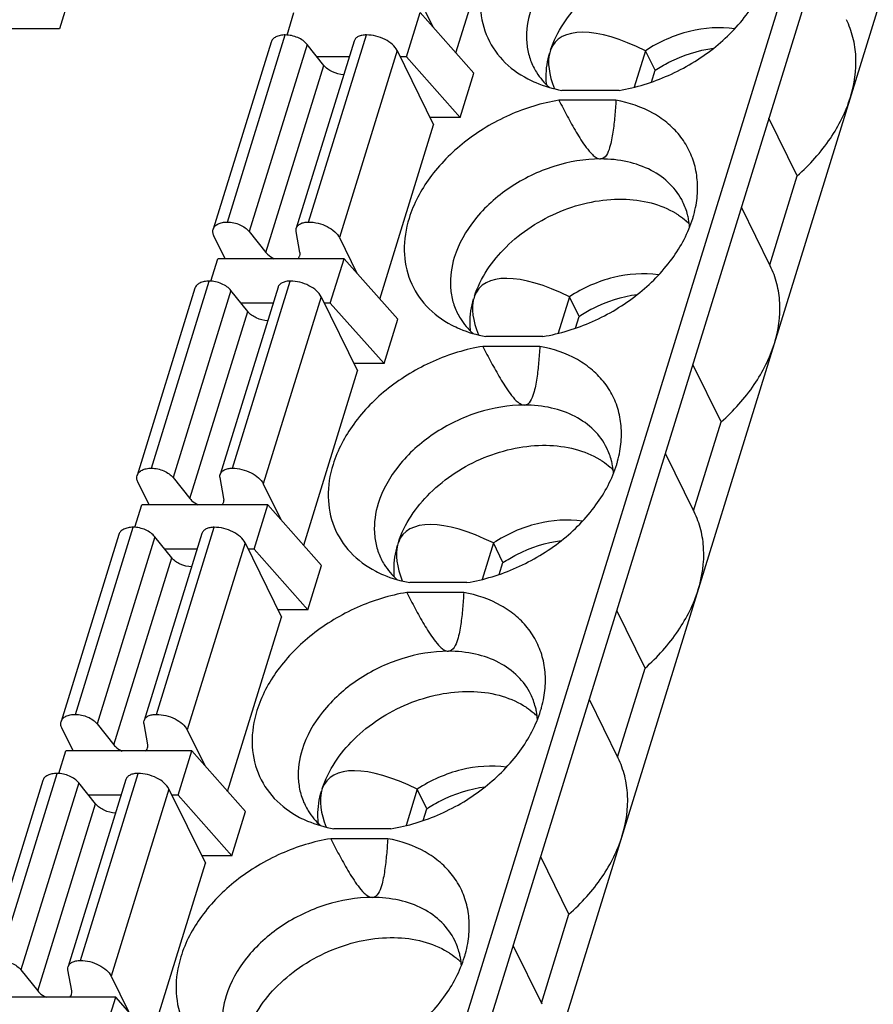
# Model space of a CAD drawing. Header units: millimetres. Extents: x 0 to 420, y 0 to 297.
# Tile 59 of 76: x 210 to 223, y 229 to 245. Entities that reach past the tile are written whole.
import ezdxf

# ---------------------------------------------------------------- set-up
doc = ezdxf.new("R2010")
doc.units = ezdxf.units.MM
doc.header["$LTSCALE"] = 23.1
doc.layers.get('0').update_dxf_attribs({"linetype": 'CONTINUOUS'})

msp = doc.modelspace()

# ---------------------------------------------------------------- linework, layer by layer
at = {"color": 7, "linetype": 'Continuous'}
for p, q in [((214.043, 219.839), (228.567, 266.838)), ((214.287, 219.341), (228.811, 266.341)), ((215.019, 217.849), (229.543, 264.849)), ((216.608, 244.013), (217.465, 246.785)), ((210.859, 246.198), (210.302, 244.396)), ((215.966, 244.99), (216.243, 244.425)), ((213.922, 244.297), (214.033, 244.654)), ((215.821, 243.949), (216.039, 244.654)), ((216.894, 243.691), (216.039, 244.654)), ((210.302, 244.396), (209.335, 244.396)), ((212.975, 241.322), (213.895, 244.298)), ((214.265, 241.322), (215.185, 244.298)), ((213.668, 244.184), (212.748, 241.207)), ((214.24, 244.148), (213.32, 241.171)), ((214.99, 244.2), (214.07, 241.224)), ((214.507, 243.814), (214.24, 244.148)), ((214.912, 243.949), (214.399, 243.949)), ((215.675, 244.05), (214.755, 241.073)), ((215.675, 244.05), (216.255, 242.868)), ((215.821, 243.949), (215.724, 243.949)), ((215.821, 243.949), (216.676, 242.986)), ((219.626, 244.048), (219.447, 243.469)), ((219.778, 243.737), (219.626, 244.048)), ((213.587, 240.837), (214.507, 243.814)), ((216.676, 242.986), (216.894, 243.691)), ((219.72, 243.548), (219.778, 243.737)), ((219.204, 243.417), (218.296, 243.417)), ((219.155, 243.26), (218.248, 243.26)), ((215.398, 240.096), (216.255, 242.868)), ((216.676, 242.986), (216.197, 242.986)), ((222.039, 242.057), (221.589, 242.973)), ((221.602, 240.642), (222.039, 242.057)), ((221.61, 240.624), (221.152, 241.558)), ((213.32, 241.171), (213.587, 240.837)), ((214.128, 240.837), (214.068, 241.171)), ((212.94, 240.738), (212.76, 241.104)), ((214.755, 241.073), (215.033, 240.508)), ((212.712, 240.38), (212.823, 240.738)), ((214.829, 240.738), (212.823, 240.738)), ((214.611, 240.033), (214.829, 240.738)), ((215.684, 239.774), (214.829, 240.738)), ((211.765, 237.405), (212.685, 240.382)), ((213.055, 237.405), (213.974, 240.382)), ((212.457, 240.267), (211.537, 237.291)), ((213.03, 240.231), (212.11, 237.255)), ((213.779, 240.284), (212.859, 237.307)), ((213.297, 239.897), (213.03, 240.231)), ((213.702, 240.033), (213.188, 240.033)), ((214.465, 240.133), (213.545, 237.156)), ((214.465, 240.133), (215.044, 238.952)), ((214.611, 240.033), (214.514, 240.033)), ((214.611, 240.033), (215.466, 239.069)), ((218.415, 240.131), (218.236, 239.552)), ((218.568, 239.821), (218.415, 240.131)), ((212.377, 236.92), (213.297, 239.897)), ((215.466, 239.069), (215.684, 239.774)), ((218.51, 239.632), (218.568, 239.821)), ((217.993, 239.5), (217.086, 239.5)), ((217.945, 239.343), (217.038, 239.343)), ((214.188, 236.179), (215.044, 238.952)), ((215.466, 239.069), (214.987, 239.069)), ((220.829, 238.14), (220.379, 239.056)), ((220.391, 236.725), (220.829, 238.14)), ((220.4, 236.708), (219.942, 237.641)), ((212.11, 237.255), (212.377, 236.92)), ((212.918, 236.92), (212.857, 237.255)), ((211.729, 236.821), (211.55, 237.187)), ((213.545, 237.156), (213.822, 236.591)), ((211.502, 236.464), (211.612, 236.821)), ((213.618, 236.821), (211.612, 236.821)), ((213.4, 236.116), (213.618, 236.821)), ((214.473, 235.858), (213.618, 236.821)), ((210.555, 233.488), (211.475, 236.465)), ((211.844, 233.488), (212.764, 236.465)), ((211.247, 236.351), (210.327, 233.374)), ((211.819, 236.315), (210.9, 233.338)), ((212.569, 236.367), (211.649, 233.39)), ((212.087, 235.98), (211.819, 236.315)), ((212.492, 236.116), (211.978, 236.116)), ((213.255, 236.216), (212.335, 233.24)), ((213.255, 236.216), (213.834, 235.035)), ((213.4, 236.116), (213.304, 236.116)), ((213.4, 236.116), (214.255, 235.153)), ((217.205, 236.215), (217.026, 235.635)), ((217.358, 235.904), (217.205, 236.215)), ((211.167, 233.004), (212.087, 235.98)), ((214.255, 235.153), (214.473, 235.858)), ((217.299, 235.715), (217.358, 235.904)), ((216.783, 235.584), (215.876, 235.584)), ((216.734, 235.427), (215.827, 235.427)), ((212.977, 232.263), (213.834, 235.035)), ((214.255, 235.153), (213.776, 235.153)), ((219.618, 234.223), (219.169, 235.139)), ((219.181, 232.809), (219.618, 234.223)), ((219.19, 232.791), (218.732, 233.725)), ((210.9, 233.338), (211.167, 233.004)), ((211.708, 233.004), (211.647, 233.338)), ((210.519, 232.905), (210.339, 233.271)), ((212.335, 233.24), (212.612, 232.675)), ((210.291, 232.547), (210.402, 232.905)), ((212.408, 232.905), (210.402, 232.905)), ((212.19, 232.2), (212.408, 232.905)), ((213.263, 231.941), (212.408, 232.905)), ((209.344, 229.572), (210.264, 232.548)), ((210.634, 229.572), (211.554, 232.548)), ((210.037, 232.434), (209.117, 229.457)), ((210.609, 232.398), (209.689, 229.421)), ((211.359, 232.45), (210.439, 229.474)), ((210.876, 232.064), (210.609, 232.398)), ((211.281, 232.2), (210.768, 232.2)), ((212.044, 232.3), (211.124, 229.323)), ((212.044, 232.3), (212.624, 231.119)), ((212.19, 232.2), (212.093, 232.2)), ((212.19, 232.2), (213.045, 231.236)), ((215.995, 232.298), (215.816, 231.719)), ((216.147, 231.987), (215.995, 232.298)), ((209.956, 229.087), (210.876, 232.064)), ((213.045, 231.236), (213.263, 231.941)), ((216.089, 231.798), (216.147, 231.987)), ((215.573, 231.667), (214.665, 231.667)), ((215.524, 231.51), (214.617, 231.51)), ((211.767, 228.346), (212.624, 231.119)), ((213.045, 231.236), (212.566, 231.236)), ((218.408, 230.307), (217.958, 231.223)), ((217.971, 228.892), (218.408, 230.307)), ((217.979, 228.875), (217.521, 229.808)), ((209.689, 229.421), (209.956, 229.087)), ((210.497, 229.087), (210.437, 229.421)), ((211.124, 229.323), (211.402, 228.758)), ((211.198, 228.988), (209.192, 228.988)), ((210.98, 228.283), (211.198, 228.988)), ((212.053, 228.024), (211.198, 228.988))]:
    msp.add_line(p, q, dxfattribs=at)
for centre, radius, start, end in [((219.273, 241.175), 1.055, 14.4218, 26.0918), ((219.247, 241.169), 1.083, 10.549, 14.4216), ((219.518, 240.472), 1.149, 45.5724, 48.95), ((219.203, 241.161), 1.127, 3.9533, 10.5247), ((218.063, 237.259), 1.055, 14.4218, 26.0918), ((218.036, 237.252), 1.083, 10.549, 14.4216), ((218.308, 236.555), 1.149, 45.5724, 48.95), ((217.993, 237.244), 1.127, 3.9533, 10.5247), ((216.852, 233.342), 1.055, 14.4218, 26.0918), ((216.826, 233.335), 1.083, 10.549, 14.4216), ((217.097, 232.639), 1.149, 45.5724, 48.95), ((216.782, 233.328), 1.127, 3.9533, 10.5247), ((215.642, 229.425), 1.055, 14.4218, 26.0918), ((215.616, 229.419), 1.083, 10.549, 14.4216), ((215.887, 228.722), 1.149, 45.5724, 48.95), ((215.572, 229.411), 1.127, 3.9533, 10.5247)]:
    msp.add_arc(centre, radius, start, end, dxfattribs=at)
for centre, major_axis, ratio, start_param, end_param in [((220.16, 242.511), (1.977, -1.667), 0.381713, 2.142598, 3.281402), ((220.16, 242.511), (1.977, -1.667), 0.381713, 3.322542, 3.7527), ((221.006, 241.883), (2.763, -2.401), 0.416643, 3.310174, 3.336728), ((218.95, 238.595), (1.977, -1.667), 0.381713, 2.142598, 3.281402), ((218.95, 238.595), (1.977, -1.667), 0.381713, 3.322542, 3.7527), ((219.796, 237.966), (2.763, -2.401), 0.416643, 3.310174, 3.336728), ((217.74, 234.678), (1.977, -1.667), 0.381713, 2.142598, 3.281402), ((217.74, 234.678), (1.977, -1.667), 0.381713, 3.322542, 3.7527), ((218.585, 234.05), (2.763, -2.401), 0.416643, 3.310174, 3.336728), ((216.529, 230.761), (1.977, -1.667), 0.381713, 2.142598, 3.281402), ((216.529, 230.761), (1.977, -1.667), 0.381713, 3.322542, 3.7527), ((217.375, 230.133), (2.763, -2.401), 0.416643, 3.310174, 3.336728)]:
    msp.add_ellipse(centre, major_axis=major_axis, ratio=ratio, start_param=start_param, end_param=end_param, dxfattribs=at)
for points, knots in [([(218.114, 244.057), (218.21, 244.352), (218.496, 244.767), (219.01, 245.177), (219.471, 245.42), (219.964, 245.571), (220.457, 245.62), (220.918, 245.564), (221.197, 245.45), (221.317, 245.377)], [0, 0, 0, 0, 0.240596, 0.373148, 0.508575, 0.642474, 0.770713, 0.890254, 1, 1, 1, 1]), ([(217.074, 245.297), (217.023, 245.131), (216.968, 244.794), (217.062, 244.296), (217.334, 243.874), (217.605, 243.677), (217.754, 243.599)], [0, 0, 0, 0, 0.261427, 0.5057, 0.746805, 1, 1, 1, 1]), ([(219.204, 243.417), (219.475, 243.462), (219.876, 243.585), (220.367, 243.84), (220.814, 244.149), (221.273, 244.611), (221.516, 245.066), (221.587, 245.297)], [0, 0, 0, 0, 0.259675, 0.391493, 0.522068, 0.772091, 1, 1, 1, 1]), ([(217.794, 244.675), (217.748, 244.527), (217.714, 244.295), (217.758, 243.996), (217.809, 243.859), (217.84, 243.794)], [0, 0, 0, 0, 0.516147, 0.760439, 1, 1, 1, 1]), ([(221.043, 244.396), (220.806, 244.431), (220.3, 244.392), (219.839, 244.188), (219.626, 244.048)], [0, 0, 0, 0, 0.483949, 1, 1, 1, 1]), ([(222.886, 243.308), (222.95, 243.515), (222.998, 243.84), (222.936, 244.258), (222.865, 244.451), (222.821, 244.541)], [0, 0, 0, 0, 0.516103, 0.760451, 1, 1, 1, 1]), ([(213.895, 244.298), (213.868, 244.298), (213.816, 244.294), (213.747, 244.272), (213.694, 244.236), (213.673, 244.201), (213.668, 244.184)], [0, 0, 0, 0, 0.303555, 0.570115, 0.797821, 1, 1, 1, 1]), ([(214.24, 244.148), (214.222, 244.171), (214.176, 244.213), (214.063, 244.275), (213.962, 244.298), (213.895, 244.298)], [0, 0, 0, 0, 0.225099, 0.479584, 1, 1, 1, 1]), ([(215.185, 244.298), (215.161, 244.298), (215.117, 244.294), (215.058, 244.276), (215.012, 244.245), (214.994, 244.215), (214.99, 244.2)], [0, 0, 0, 0, 0.303613, 0.569934, 0.797679, 1, 1, 1, 1]), ([(215.675, 244.05), (215.657, 244.086), (215.599, 244.155), (215.48, 244.232), (215.338, 244.284), (215.235, 244.298), (215.185, 244.298)], [0, 0, 0, 0, 0.211485, 0.463357, 0.735258, 1, 1, 1, 1]), ([(219.778, 243.737), (219.849, 243.783), (220.136, 243.95), (220.461, 244.055), (220.708, 244.087)], [0, 0, 0, 0, 0.25289, 1, 1, 1, 1]), ([(218.053, 243.502), (218.048, 243.544), (218.037, 243.716), (218.064, 243.89), (218.101, 244.015)], [0, 0, 0, 0, 0.241874, 1, 1, 1, 1]), ([(214.825, 243.666), (214.762, 243.67), (214.645, 243.701), (214.543, 243.77), (214.507, 243.814)], [0, 0, 0, 0, 0.525011, 1, 1, 1, 1]), ([(217.84, 243.794), (217.856, 243.763), (217.922, 243.642), (218.014, 243.535), (218.091, 243.466)], [0, 0, 0, 0, 0.247776, 1, 1, 1, 1]), ([(217.754, 243.599), (217.795, 243.578), (217.968, 243.497), (218.154, 243.443), (218.296, 243.417)], [0, 0, 0, 0, 0.241734, 1, 1, 1, 1]), ([(222.039, 242.057), (222.237, 242.233), (222.581, 242.614), (222.814, 243.075), (222.886, 243.308)], [0, 0, 0, 0, 0.521496, 1, 1, 1, 1]), ([(218.248, 243.26), (217.977, 243.215), (217.575, 243.092), (217.085, 242.837), (216.637, 242.528), (216.178, 242.066), (215.935, 241.611), (215.864, 241.38)], [0, 0, 0, 0, 0.259675, 0.391493, 0.522068, 0.772091, 1, 1, 1, 1]), ([(218.248, 243.26), (218.291, 243.175), (218.358, 243.047), (218.45, 242.878), (218.522, 242.753), (218.598, 242.628), (218.681, 242.507), (218.761, 242.41), (218.836, 242.346), (218.885, 242.325), (218.91, 242.325)], [0, 0, 0, 0, 0.245909, 0.3694, 0.493417, 0.618192, 0.744145, 0.872066, 0.937076, 1, 1, 1, 1]), ([(219.155, 243.26), (219.15, 243.175), (219.141, 243.048), (219.123, 242.879), (219.107, 242.754), (219.086, 242.628), (219.052, 242.481), (218.988, 242.325), (218.91, 242.325)], [0, 0, 0, 0, 0.257128, 0.385118, 0.512545, 0.639172, 0.764581, 1, 1, 1, 1]), ([(220.429, 241.591), (220.446, 241.689), (220.463, 241.883), (220.431, 242.171), (220.341, 242.439), (220.195, 242.681), (219.996, 242.889), (219.663, 243.121), (219.363, 243.222), (219.155, 243.26)], [0, 0, 0, 0, 0.126499, 0.247932, 0.366525, 0.484873, 0.605574, 0.730868, 1, 1, 1, 1]), ([(218.91, 242.325), (218.659, 242.325), (218.147, 242.237), (217.453, 241.901), (216.894, 241.403), (216.651, 240.976), (216.583, 240.759)], [0, 0, 0, 0, 0.253196, 0.516158, 0.770102, 1, 1, 1, 1]), ([(220.221, 241.64), (220.169, 241.745), (220.024, 241.944), (219.715, 242.164), (219.332, 242.298), (219.054, 242.325), (218.91, 242.325)], [0, 0, 0, 0, 0.226856, 0.465051, 0.722044, 1, 1, 1, 1]), ([(216.904, 240.14), (216.999, 240.435), (217.286, 240.851), (217.799, 241.26), (218.261, 241.504), (218.753, 241.655), (219.247, 241.704), (219.708, 241.647), (219.986, 241.534), (220.107, 241.46)], [0, 0, 0, 0, 0.240596, 0.373148, 0.508575, 0.642474, 0.770713, 0.890254, 1, 1, 1, 1]), ([(220.377, 241.38), (220.383, 241.398), (220.403, 241.467), (220.419, 241.538), (220.429, 241.591)], [0, 0, 0, 0, 0.253199, 1, 1, 1, 1]), ([(220.107, 241.46), (220.122, 241.451), (220.179, 241.414), (220.234, 241.372), (220.273, 241.339)], [0, 0, 0, 0, 0.253647, 1, 1, 1, 1]), ([(212.748, 241.207), (212.753, 241.225), (212.774, 241.259), (212.827, 241.295), (212.896, 241.317), (212.948, 241.322), (212.975, 241.322)], [0, 0, 0, 0, 0.202179, 0.429885, 0.696445, 1, 1, 1, 1]), ([(212.975, 241.322), (213.042, 241.322), (213.143, 241.298), (213.256, 241.236), (213.302, 241.194), (213.32, 241.171)], [0, 0, 0, 0, 0.520416, 0.774901, 1, 1, 1, 1]), ([(214.07, 241.224), (214.075, 241.239), (214.093, 241.268), (214.138, 241.299), (214.197, 241.318), (214.241, 241.322), (214.265, 241.322)], [0, 0, 0, 0, 0.202321, 0.430066, 0.696387, 1, 1, 1, 1]), ([(214.265, 241.322), (214.315, 241.322), (214.418, 241.308), (214.56, 241.255), (214.679, 241.178), (214.738, 241.109), (214.755, 241.073)], [0, 0, 0, 0, 0.264742, 0.536643, 0.788515, 1, 1, 1, 1]), ([(215.864, 241.38), (215.813, 241.214), (215.758, 240.877), (215.852, 240.379), (216.123, 239.958), (216.394, 239.76), (216.543, 239.683)], [0, 0, 0, 0, 0.261427, 0.5057, 0.746805, 1, 1, 1, 1]), ([(217.993, 239.5), (218.264, 239.545), (218.666, 239.668), (219.157, 239.924), (219.604, 240.232), (220.063, 240.694), (220.306, 241.15), (220.377, 241.38)], [0, 0, 0, 0, 0.259675, 0.391493, 0.522068, 0.772091, 1, 1, 1, 1]), ([(212.76, 241.104), (212.752, 241.121), (212.74, 241.155), (212.743, 241.191), (212.748, 241.207)], [0, 0, 0, 0, 0.525206, 1, 1, 1, 1]), ([(214.068, 241.171), (214.067, 241.176), (214.064, 241.193), (214.066, 241.211), (214.07, 241.224)], [0, 0, 0, 0, 0.259402, 1, 1, 1, 1]), ([(213.587, 240.837), (213.595, 240.827), (213.633, 240.786), (213.681, 240.756), (213.72, 240.738)], [0, 0, 0, 0, 0.22734, 1, 1, 1, 1]), ([(214.126, 240.786), (214.13, 240.798), (214.131, 240.816), (214.129, 240.833), (214.128, 240.837)], [0, 0, 0, 0, 0.741203, 1, 1, 1, 1]), ([(214.093, 240.738), (214.097, 240.741), (214.111, 240.755), (214.122, 240.772), (214.126, 240.786)], [0, 0, 0, 0, 0.262212, 1, 1, 1, 1]), ([(216.583, 240.759), (216.538, 240.61), (216.503, 240.378), (216.548, 240.08), (216.598, 239.942), (216.63, 239.877)], [0, 0, 0, 0, 0.516147, 0.760439, 1, 1, 1, 1]), ([(219.833, 240.479), (219.596, 240.514), (219.089, 240.476), (218.628, 240.272), (218.415, 240.131)], [0, 0, 0, 0, 0.483949, 1, 1, 1, 1]), ([(221.676, 239.391), (221.74, 239.598), (221.788, 239.923), (221.725, 240.341), (221.655, 240.534), (221.61, 240.624)], [0, 0, 0, 0, 0.516103, 0.760451, 1, 1, 1, 1]), ([(212.685, 240.382), (212.658, 240.382), (212.606, 240.377), (212.537, 240.355), (212.484, 240.319), (212.463, 240.285), (212.457, 240.267)], [0, 0, 0, 0, 0.303555, 0.570115, 0.797821, 1, 1, 1, 1]), ([(213.03, 240.231), (213.012, 240.254), (212.965, 240.296), (212.853, 240.358), (212.752, 240.382), (212.685, 240.382)], [0, 0, 0, 0, 0.225099, 0.479584, 1, 1, 1, 1]), ([(213.974, 240.382), (213.951, 240.382), (213.907, 240.378), (213.847, 240.359), (213.802, 240.328), (213.784, 240.299), (213.779, 240.284)], [0, 0, 0, 0, 0.303613, 0.569934, 0.797679, 1, 1, 1, 1]), ([(214.465, 240.133), (214.447, 240.169), (214.388, 240.238), (214.27, 240.315), (214.128, 240.368), (214.025, 240.382), (213.974, 240.382)], [0, 0, 0, 0, 0.211485, 0.463357, 0.735258, 1, 1, 1, 1]), ([(218.568, 239.821), (218.638, 239.867), (218.926, 240.034), (219.251, 240.138), (219.497, 240.17)], [0, 0, 0, 0, 0.25289, 1, 1, 1, 1]), ([(216.842, 239.586), (216.838, 239.627), (216.827, 239.799), (216.854, 239.973), (216.891, 240.099)], [0, 0, 0, 0, 0.241874, 1, 1, 1, 1]), ([(213.614, 239.749), (213.552, 239.753), (213.435, 239.784), (213.332, 239.853), (213.297, 239.897)], [0, 0, 0, 0, 0.525011, 1, 1, 1, 1]), ([(216.63, 239.877), (216.645, 239.847), (216.712, 239.726), (216.803, 239.619), (216.881, 239.549)], [0, 0, 0, 0, 0.247776, 1, 1, 1, 1]), ([(216.543, 239.683), (216.584, 239.661), (216.758, 239.58), (216.943, 239.526), (217.086, 239.5)], [0, 0, 0, 0, 0.241734, 1, 1, 1, 1]), ([(220.829, 238.14), (221.027, 238.316), (221.371, 238.698), (221.604, 239.159), (221.676, 239.391)], [0, 0, 0, 0, 0.521496, 1, 1, 1, 1]), ([(217.038, 239.343), (216.767, 239.299), (216.365, 239.175), (215.874, 238.92), (215.427, 238.612), (214.968, 238.149), (214.725, 237.694), (214.654, 237.463)], [0, 0, 0, 0, 0.259675, 0.391493, 0.522068, 0.772091, 1, 1, 1, 1]), ([(217.038, 239.343), (217.081, 239.258), (217.147, 239.13), (217.239, 238.962), (217.312, 238.836), (217.388, 238.712), (217.471, 238.59), (217.55, 238.493), (217.626, 238.429), (217.675, 238.409), (217.699, 238.409)], [0, 0, 0, 0, 0.245909, 0.3694, 0.493417, 0.618192, 0.744145, 0.872066, 0.937076, 1, 1, 1, 1]), ([(217.945, 239.343), (217.939, 239.258), (217.93, 239.131), (217.913, 238.962), (217.897, 238.837), (217.875, 238.711), (217.842, 238.564), (217.777, 238.409), (217.699, 238.409)], [0, 0, 0, 0, 0.257128, 0.385118, 0.512545, 0.639172, 0.764581, 1, 1, 1, 1]), ([(219.218, 237.674), (219.236, 237.772), (219.253, 237.967), (219.221, 238.254), (219.131, 238.523), (218.984, 238.764), (218.786, 238.973), (218.453, 239.204), (218.152, 239.305), (217.945, 239.343)], [0, 0, 0, 0, 0.126499, 0.247932, 0.366525, 0.484873, 0.605574, 0.730868, 1, 1, 1, 1]), ([(217.699, 238.409), (217.449, 238.409), (216.936, 238.321), (216.243, 237.984), (215.684, 237.486), (215.44, 237.059), (215.373, 236.842)], [0, 0, 0, 0, 0.253196, 0.516158, 0.770102, 1, 1, 1, 1]), ([(219.011, 237.723), (218.959, 237.829), (218.814, 238.028), (218.504, 238.247), (218.122, 238.381), (217.843, 238.409), (217.699, 238.409)], [0, 0, 0, 0, 0.226856, 0.465051, 0.722044, 1, 1, 1, 1]), ([(215.693, 236.224), (215.789, 236.519), (216.076, 236.934), (216.589, 237.344), (217.05, 237.587), (217.543, 237.738), (218.036, 237.787), (218.498, 237.73), (218.776, 237.617), (218.897, 237.543)], [0, 0, 0, 0, 0.240596, 0.373148, 0.508575, 0.642474, 0.770713, 0.890254, 1, 1, 1, 1]), ([(219.167, 237.463), (219.172, 237.481), (219.193, 237.55), (219.209, 237.621), (219.218, 237.674)], [0, 0, 0, 0, 0.253199, 1, 1, 1, 1]), ([(218.897, 237.543), (218.911, 237.534), (218.969, 237.497), (219.024, 237.456), (219.062, 237.422)], [0, 0, 0, 0, 0.253647, 1, 1, 1, 1]), ([(211.537, 237.291), (211.543, 237.308), (211.564, 237.342), (211.617, 237.379), (211.686, 237.4), (211.738, 237.405), (211.765, 237.405)], [0, 0, 0, 0, 0.202179, 0.429885, 0.696445, 1, 1, 1, 1]), ([(211.765, 237.405), (211.832, 237.405), (211.933, 237.382), (212.046, 237.319), (212.092, 237.277), (212.11, 237.255)], [0, 0, 0, 0, 0.520416, 0.774901, 1, 1, 1, 1]), ([(212.86, 237.307), (212.864, 237.322), (212.882, 237.352), (212.928, 237.383), (212.987, 237.401), (213.031, 237.405), (213.055, 237.405)], [0, 0, 0, 0, 0.202321, 0.430066, 0.696387, 1, 1, 1, 1]), ([(213.055, 237.405), (213.105, 237.405), (213.208, 237.391), (213.35, 237.339), (213.468, 237.262), (213.527, 237.192), (213.545, 237.156)], [0, 0, 0, 0, 0.264742, 0.536643, 0.788515, 1, 1, 1, 1]), ([(214.654, 237.463), (214.602, 237.298), (214.547, 236.96), (214.642, 236.463), (214.913, 236.041), (215.184, 235.844), (215.333, 235.766)], [0, 0, 0, 0, 0.261427, 0.5057, 0.746805, 1, 1, 1, 1]), ([(216.783, 235.584), (217.054, 235.628), (217.455, 235.752), (217.946, 236.007), (218.394, 236.315), (218.852, 236.778), (219.096, 237.233), (219.167, 237.463)], [0, 0, 0, 0, 0.259675, 0.391493, 0.522068, 0.772091, 1, 1, 1, 1]), ([(211.55, 237.187), (211.541, 237.204), (211.53, 237.238), (211.533, 237.275), (211.537, 237.291)], [0, 0, 0, 0, 0.525206, 1, 1, 1, 1]), ([(212.857, 237.255), (212.856, 237.259), (212.854, 237.277), (212.856, 237.295), (212.86, 237.307)], [0, 0, 0, 0, 0.259402, 1, 1, 1, 1]), ([(212.377, 236.92), (212.385, 236.911), (212.423, 236.87), (212.471, 236.839), (212.51, 236.821)], [0, 0, 0, 0, 0.22734, 1, 1, 1, 1]), ([(212.915, 236.87), (212.919, 236.882), (212.921, 236.899), (212.919, 236.916), (212.918, 236.92)], [0, 0, 0, 0, 0.741203, 1, 1, 1, 1]), ([(212.883, 236.821), (212.887, 236.824), (212.901, 236.838), (212.911, 236.856), (212.915, 236.87)], [0, 0, 0, 0, 0.262212, 1, 1, 1, 1]), ([(215.373, 236.842), (215.327, 236.694), (215.293, 236.462), (215.338, 236.163), (215.388, 236.025), (215.42, 235.961)], [0, 0, 0, 0, 0.516147, 0.760439, 1, 1, 1, 1]), ([(218.622, 236.563), (218.386, 236.598), (217.879, 236.559), (217.418, 236.355), (217.205, 236.215)], [0, 0, 0, 0, 0.483949, 1, 1, 1, 1]), ([(220.465, 235.474), (220.529, 235.682), (220.577, 236.007), (220.515, 236.425), (220.444, 236.617), (220.4, 236.708)], [0, 0, 0, 0, 0.516103, 0.760451, 1, 1, 1, 1]), ([(211.475, 236.465), (211.447, 236.465), (211.396, 236.46), (211.326, 236.439), (211.273, 236.402), (211.252, 236.368), (211.247, 236.351)], [0, 0, 0, 0, 0.303555, 0.570115, 0.797821, 1, 1, 1, 1]), ([(211.819, 236.315), (211.802, 236.337), (211.755, 236.379), (211.642, 236.442), (211.542, 236.465), (211.475, 236.465)], [0, 0, 0, 0, 0.225099, 0.479584, 1, 1, 1, 1]), ([(212.764, 236.465), (212.741, 236.465), (212.696, 236.461), (212.637, 236.443), (212.592, 236.412), (212.574, 236.382), (212.569, 236.367)], [0, 0, 0, 0, 0.303613, 0.569934, 0.797679, 1, 1, 1, 1]), ([(213.255, 236.216), (213.237, 236.252), (213.178, 236.322), (213.059, 236.399), (212.917, 236.451), (212.815, 236.465), (212.764, 236.465)], [0, 0, 0, 0, 0.211485, 0.463357, 0.735258, 1, 1, 1, 1]), ([(217.358, 235.904), (217.428, 235.95), (217.716, 236.117), (218.041, 236.222), (218.287, 236.254)], [0, 0, 0, 0, 0.25289, 1, 1, 1, 1]), ([(215.632, 235.669), (215.627, 235.71), (215.617, 235.883), (215.644, 236.057), (215.68, 236.182)], [0, 0, 0, 0, 0.241874, 1, 1, 1, 1]), ([(212.404, 235.833), (212.342, 235.837), (212.224, 235.867), (212.122, 235.936), (212.087, 235.98)], [0, 0, 0, 0, 0.525011, 1, 1, 1, 1]), ([(215.42, 235.961), (215.435, 235.93), (215.502, 235.809), (215.593, 235.702), (215.67, 235.633)], [0, 0, 0, 0, 0.247776, 1, 1, 1, 1]), ([(215.333, 235.766), (215.374, 235.745), (215.547, 235.663), (215.733, 235.61), (215.876, 235.584)], [0, 0, 0, 0, 0.241734, 1, 1, 1, 1]), ([(219.618, 234.223), (219.816, 234.399), (220.16, 234.781), (220.394, 235.242), (220.465, 235.474)], [0, 0, 0, 0, 0.521496, 1, 1, 1, 1]), ([(215.827, 235.427), (215.556, 235.382), (215.155, 235.259), (214.664, 235.003), (214.216, 234.695), (213.758, 234.233), (213.514, 233.777), (213.443, 233.547)], [0, 0, 0, 0, 0.259675, 0.391493, 0.522068, 0.772091, 1, 1, 1, 1]), ([(215.827, 235.427), (215.871, 235.341), (215.937, 235.214), (216.029, 235.045), (216.101, 234.919), (216.178, 234.795), (216.261, 234.673), (216.34, 234.577), (216.416, 234.512), (216.465, 234.492), (216.489, 234.492)], [0, 0, 0, 0, 0.245909, 0.3694, 0.493417, 0.618192, 0.744145, 0.872066, 0.937076, 1, 1, 1, 1]), ([(216.734, 235.427), (216.729, 235.342), (216.72, 235.215), (216.703, 235.046), (216.687, 234.921), (216.665, 234.795), (216.632, 234.648), (216.567, 234.492), (216.489, 234.492)], [0, 0, 0, 0, 0.257128, 0.385118, 0.512545, 0.639172, 0.764581, 1, 1, 1, 1]), ([(218.008, 233.758), (218.025, 233.855), (218.043, 234.05), (218.011, 234.338), (217.92, 234.606), (217.774, 234.848), (217.576, 235.056), (217.242, 235.288), (216.942, 235.389), (216.734, 235.427)], [0, 0, 0, 0, 0.126499, 0.247932, 0.366525, 0.484873, 0.605574, 0.730868, 1, 1, 1, 1]), ([(216.489, 234.492), (216.239, 234.492), (215.726, 234.404), (215.032, 234.068), (214.474, 233.57), (214.23, 233.143), (214.163, 232.925)], [0, 0, 0, 0, 0.253196, 0.516158, 0.770102, 1, 1, 1, 1]), ([(217.8, 233.806), (217.749, 233.912), (217.604, 234.111), (217.294, 234.331), (216.912, 234.464), (216.633, 234.492), (216.489, 234.492)], [0, 0, 0, 0, 0.226856, 0.465051, 0.722044, 1, 1, 1, 1]), ([(214.483, 232.307), (214.579, 232.602), (214.865, 233.017), (215.379, 233.427), (215.84, 233.67), (216.333, 233.821), (216.826, 233.871), (217.287, 233.814), (217.566, 233.7), (217.686, 233.627)], [0, 0, 0, 0, 0.240596, 0.373148, 0.508575, 0.642474, 0.770713, 0.890254, 1, 1, 1, 1]), ([(217.956, 233.547), (217.962, 233.564), (217.982, 233.634), (217.998, 233.704), (218.008, 233.758)], [0, 0, 0, 0, 0.253199, 1, 1, 1, 1]), ([(217.686, 233.627), (217.701, 233.618), (217.759, 233.581), (217.814, 233.539), (217.852, 233.505)], [0, 0, 0, 0, 0.253647, 1, 1, 1, 1]), ([(210.327, 233.374), (210.333, 233.391), (210.354, 233.426), (210.406, 233.462), (210.476, 233.484), (210.527, 233.488), (210.555, 233.488)], [0, 0, 0, 0, 0.202179, 0.429885, 0.696445, 1, 1, 1, 1]), ([(210.555, 233.488), (210.622, 233.488), (210.722, 233.465), (210.835, 233.403), (210.882, 233.361), (210.9, 233.338)], [0, 0, 0, 0, 0.520416, 0.774901, 1, 1, 1, 1]), ([(211.649, 233.391), (211.654, 233.405), (211.672, 233.435), (211.717, 233.466), (211.777, 233.485), (211.821, 233.488), (211.844, 233.488)], [0, 0, 0, 0, 0.202321, 0.430066, 0.696387, 1, 1, 1, 1]), ([(211.844, 233.488), (211.895, 233.488), (211.997, 233.474), (212.14, 233.422), (212.258, 233.345), (212.317, 233.276), (212.335, 233.24)], [0, 0, 0, 0, 0.264742, 0.536643, 0.788515, 1, 1, 1, 1]), ([(213.443, 233.547), (213.392, 233.381), (213.337, 233.044), (213.431, 232.546), (213.703, 232.124), (213.974, 231.927), (214.123, 231.849)], [0, 0, 0, 0, 0.261427, 0.5057, 0.746805, 1, 1, 1, 1]), ([(215.573, 231.667), (215.844, 231.712), (216.245, 231.835), (216.736, 232.09), (217.183, 232.399), (217.642, 232.861), (217.885, 233.316), (217.956, 233.547)], [0, 0, 0, 0, 0.259675, 0.391493, 0.522068, 0.772091, 1, 1, 1, 1]), ([(210.339, 233.271), (210.331, 233.287), (210.32, 233.321), (210.322, 233.358), (210.327, 233.374)], [0, 0, 0, 0, 0.525206, 1, 1, 1, 1]), ([(211.647, 233.338), (211.646, 233.342), (211.644, 233.36), (211.645, 233.378), (211.649, 233.391)], [0, 0, 0, 0, 0.259402, 1, 1, 1, 1]), ([(211.167, 233.004), (211.175, 232.994), (211.213, 232.953), (211.261, 232.923), (211.299, 232.904)], [0, 0, 0, 0, 0.22734, 1, 1, 1, 1]), ([(211.705, 232.953), (211.709, 232.965), (211.711, 232.983), (211.709, 232.999), (211.708, 233.004)], [0, 0, 0, 0, 0.741203, 1, 1, 1, 1]), ([(211.673, 232.904), (211.677, 232.908), (211.69, 232.922), (211.701, 232.939), (211.705, 232.953)], [0, 0, 0, 0, 0.262212, 1, 1, 1, 1]), ([(214.163, 232.925), (214.117, 232.777), (214.083, 232.545), (214.127, 232.246), (214.178, 232.109), (214.209, 232.044)], [0, 0, 0, 0, 0.516147, 0.760439, 1, 1, 1, 1]), ([(217.412, 232.646), (217.175, 232.681), (216.669, 232.642), (216.208, 232.438), (215.995, 232.298)], [0, 0, 0, 0, 0.483949, 1, 1, 1, 1]), ([(219.255, 231.558), (219.319, 231.765), (219.367, 232.09), (219.305, 232.508), (219.234, 232.701), (219.19, 232.791)], [0, 0, 0, 0, 0.516103, 0.760451, 1, 1, 1, 1]), ([(210.264, 232.548), (210.237, 232.548), (210.185, 232.544), (210.116, 232.522), (210.063, 232.486), (210.042, 232.451), (210.037, 232.434)], [0, 0, 0, 0, 0.303555, 0.570115, 0.797821, 1, 1, 1, 1]), ([(210.609, 232.398), (210.591, 232.421), (210.545, 232.463), (210.432, 232.525), (210.331, 232.548), (210.264, 232.548)], [0, 0, 0, 0, 0.225099, 0.479584, 1, 1, 1, 1]), ([(211.554, 232.548), (211.53, 232.548), (211.486, 232.545), (211.427, 232.526), (211.381, 232.495), (211.363, 232.465), (211.359, 232.451)], [0, 0, 0, 0, 0.303613, 0.569934, 0.797679, 1, 1, 1, 1]), ([(212.044, 232.3), (212.026, 232.336), (211.968, 232.405), (211.849, 232.482), (211.707, 232.534), (211.604, 232.548), (211.554, 232.548)], [0, 0, 0, 0, 0.211485, 0.463357, 0.735258, 1, 1, 1, 1]), ([(216.147, 231.987), (216.218, 232.034), (216.505, 232.201), (216.83, 232.305), (217.077, 232.337)], [0, 0, 0, 0, 0.25289, 1, 1, 1, 1]), ([(214.422, 231.752), (214.417, 231.794), (214.406, 231.966), (214.433, 232.14), (214.47, 232.265)], [0, 0, 0, 0, 0.241874, 1, 1, 1, 1]), ([(211.194, 231.916), (211.131, 231.92), (211.014, 231.951), (210.912, 232.02), (210.876, 232.064)], [0, 0, 0, 0, 0.525011, 1, 1, 1, 1]), ([(214.209, 232.044), (214.225, 232.013), (214.291, 231.892), (214.383, 231.785), (214.46, 231.716)], [0, 0, 0, 0, 0.247776, 1, 1, 1, 1]), ([(214.123, 231.849), (214.164, 231.828), (214.337, 231.747), (214.523, 231.693), (214.665, 231.667)], [0, 0, 0, 0, 0.241734, 1, 1, 1, 1]), ([(218.408, 230.307), (218.606, 230.483), (218.95, 230.864), (219.183, 231.325), (219.255, 231.558)], [0, 0, 0, 0, 0.521496, 1, 1, 1, 1]), ([(214.617, 231.51), (214.346, 231.465), (213.944, 231.342), (213.454, 231.087), (213.006, 230.778), (212.547, 230.316), (212.304, 229.861), (212.233, 229.63)], [0, 0, 0, 0, 0.259675, 0.391493, 0.522068, 0.772091, 1, 1, 1, 1]), ([(214.617, 231.51), (214.66, 231.425), (214.727, 231.297), (214.819, 231.129), (214.891, 231.003), (214.967, 230.878), (215.05, 230.757), (215.13, 230.66), (215.205, 230.596), (215.254, 230.575), (215.279, 230.575)], [0, 0, 0, 0, 0.245909, 0.3694, 0.493417, 0.618192, 0.744145, 0.872066, 0.937076, 1, 1, 1, 1]), ([(215.524, 231.51), (215.519, 231.425), (215.51, 231.298), (215.492, 231.129), (215.476, 231.004), (215.455, 230.878), (215.421, 230.731), (215.357, 230.575), (215.279, 230.575)], [0, 0, 0, 0, 0.257128, 0.385118, 0.512545, 0.639172, 0.764581, 1, 1, 1, 1]), ([(216.798, 229.841), (216.815, 229.939), (216.832, 230.134), (216.8, 230.421), (216.71, 230.689), (216.564, 230.931), (216.365, 231.139), (216.032, 231.371), (215.732, 231.472), (215.524, 231.51)], [0, 0, 0, 0, 0.126499, 0.247932, 0.366525, 0.484873, 0.605574, 0.730868, 1, 1, 1, 1]), ([(215.279, 230.575), (215.028, 230.575), (214.516, 230.487), (213.822, 230.151), (213.263, 229.653), (213.02, 229.226), (212.952, 229.009)], [0, 0, 0, 0, 0.253196, 0.516158, 0.770102, 1, 1, 1, 1]), ([(216.59, 229.89), (216.538, 229.995), (216.393, 230.195), (216.084, 230.414), (215.701, 230.548), (215.423, 230.575), (215.279, 230.575)], [0, 0, 0, 0, 0.226856, 0.465051, 0.722044, 1, 1, 1, 1]), ([(213.273, 228.39), (213.368, 228.685), (213.655, 229.101), (214.168, 229.51), (214.63, 229.754), (215.122, 229.905), (215.616, 229.954), (216.077, 229.897), (216.355, 229.784), (216.476, 229.71)], [0, 0, 0, 0, 0.240596, 0.373148, 0.508575, 0.642474, 0.770713, 0.890254, 1, 1, 1, 1]), ([(216.746, 229.63), (216.752, 229.648), (216.772, 229.717), (216.788, 229.788), (216.798, 229.841)], [0, 0, 0, 0, 0.253199, 1, 1, 1, 1]), ([(216.476, 229.71), (216.491, 229.701), (216.549, 229.664), (216.603, 229.622), (216.642, 229.589)], [0, 0, 0, 0, 0.253647, 1, 1, 1, 1]), ([(209.344, 229.572), (209.411, 229.572), (209.512, 229.549), (209.625, 229.486), (209.671, 229.444), (209.689, 229.421)], [0, 0, 0, 0, 0.520416, 0.774901, 1, 1, 1, 1]), ([(210.439, 229.474), (210.444, 229.489), (210.462, 229.518), (210.507, 229.549), (210.566, 229.568), (210.61, 229.572), (210.634, 229.572)], [0, 0, 0, 0, 0.202321, 0.430066, 0.696387, 1, 1, 1, 1]), ([(210.634, 229.572), (210.684, 229.572), (210.787, 229.558), (210.929, 229.506), (211.048, 229.428), (211.107, 229.359), (211.124, 229.323)], [0, 0, 0, 0, 0.264742, 0.536643, 0.788515, 1, 1, 1, 1]), ([(212.233, 229.63), (212.182, 229.465), (212.127, 229.127), (212.221, 228.629), (212.492, 228.208), (212.763, 228.01), (212.912, 227.933)], [0, 0, 0, 0, 0.261427, 0.5057, 0.746805, 1, 1, 1, 1]), ([(214.362, 227.75), (214.633, 227.795), (215.035, 227.918), (215.526, 228.174), (215.973, 228.482), (216.432, 228.944), (216.675, 229.4), (216.746, 229.63)], [0, 0, 0, 0, 0.259675, 0.391493, 0.522068, 0.772091, 1, 1, 1, 1]), ([(210.437, 229.421), (210.436, 229.426), (210.433, 229.443), (210.435, 229.461), (210.439, 229.474)], [0, 0, 0, 0, 0.259402, 1, 1, 1, 1]), ([(209.956, 229.087), (209.964, 229.077), (210.002, 229.037), (210.05, 229.006), (210.089, 228.988)], [0, 0, 0, 0, 0.22734, 1, 1, 1, 1]), ([(210.495, 229.036), (210.499, 229.048), (210.5, 229.066), (210.498, 229.083), (210.497, 229.087)], [0, 0, 0, 0, 0.741203, 1, 1, 1, 1]), ([(210.462, 228.988), (210.466, 228.991), (210.48, 229.005), (210.491, 229.023), (210.495, 229.036)], [0, 0, 0, 0, 0.262212, 1, 1, 1, 1]), ([(212.952, 229.009), (212.907, 228.861), (212.872, 228.628), (212.917, 228.33), (212.967, 228.192), (212.999, 228.128)], [0, 0, 0, 0, 0.516147, 0.760439, 1, 1, 1, 1])]:
    msp.add_open_spline(points, degree=3, knots=knots, dxfattribs=at)

doc.saveas('drawing.dxf')
